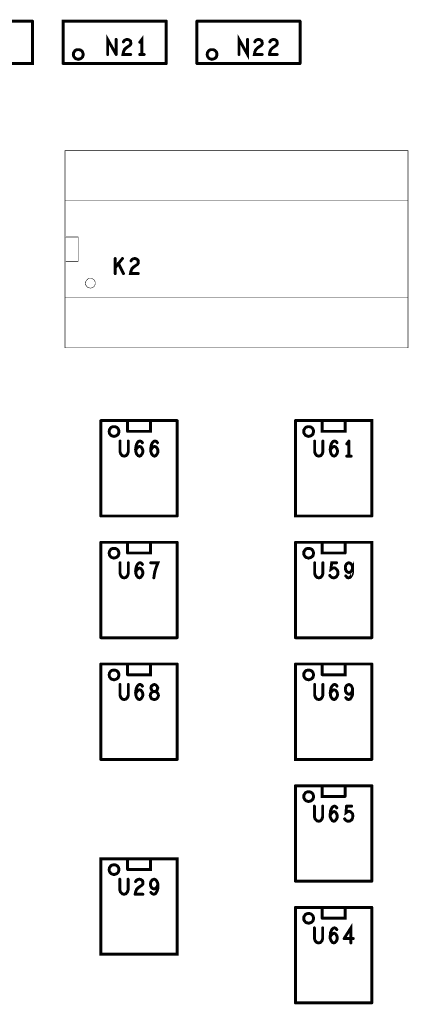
# Model space of a CAD drawing. Extents: x 23.5 to 56.6, y 21.5 to 42.6.
# Tile 12 of 22: x 38.3 to 39.9, y 31.4 to 35.5. Entities that reach past the tile are written whole.
import ezdxf

# ---------------------------------------------------------------- set-up
doc = ezdxf.new("R2010")
doc.units = 0
doc.layers.add('1', color=2, linetype='CONTINUOUS')

msp = doc.modelspace()

# ---------------------------------------------------------------- linework, layer by layer
at = {"layer": '1'}
for points, const_width in [([(37.889, 35.31), (37.889, 35.484), (38.313, 35.484)], 0.012), ([(37.889, 35.31), (38.313, 35.31), (38.313, 35.484)], 0.012), ([(38.439, 35.31), (38.439, 35.484), (38.863, 35.484)], 0.012), ([(38.863, 35.31), (38.863, 35.484)], 0.012), ([(38.989, 35.484), (38.989, 35.31)], 0.012), ([(39.413, 35.484), (38.989, 35.484)], 0.012), ([(39.413, 35.484), (39.413, 35.31)], 0.012), ([(38.657, 35.347), (38.622, 35.409), (38.622, 35.347)], 0.012), ([(38.657, 35.347), (38.657, 35.409)], 0.012), ([(38.703, 35.409), (38.697, 35.408), (38.691, 35.405), (38.687, 35.399)], 0.012), ([(38.698, 35.374), (38.714, 35.385), (38.717, 35.39), (38.717, 35.396), (38.716, 35.402), (38.71, 35.407), (38.703, 35.409)], 0.012), ([(38.754, 35.397), (38.763, 35.409), (38.763, 35.347)], 0.012), ([(39.162, 35.347), (39.162, 35.409), (39.197, 35.347), (39.197, 35.409)], 0.012), ([(39.227, 35.399), (39.231, 35.405), (39.237, 35.408), (39.243, 35.409), (39.25, 35.407), (39.256, 35.402), (39.257, 35.396), (39.257, 35.39), (39.254, 35.385), (39.238, 35.374), (39.231, 35.367), (39.227, 35.357), (39.225, 35.347), (39.257, 35.347)], 0.012), ([(39.289, 35.399), (39.293, 35.405), (39.299, 35.408), (39.305, 35.409)], 0.012), ([(39.293, 35.367), (39.3, 35.374), (39.316, 35.385), (39.319, 35.39), (39.319, 35.396), (39.318, 35.402), (39.312, 35.407), (39.305, 35.409)], 0.012), ([(38.521, 35.347), (38.521, 35.351), (38.52, 35.354), (38.519, 35.357), (38.517, 35.36), (38.514, 35.363), (38.511, 35.365), (38.508, 35.366), (38.505, 35.367), (38.501, 35.367), (38.498, 35.367), (38.494, 35.366), (38.491, 35.365), (38.488, 35.363), (38.486, 35.36), (38.484, 35.357), (38.482, 35.354), (38.482, 35.351), (38.481, 35.347), (38.482, 35.344), (38.482, 35.341), (38.484, 35.337), (38.486, 35.335), (38.488, 35.332), (38.491, 35.33), (38.494, 35.329), (38.498, 35.328), (38.501, 35.327), (38.505, 35.328), (38.508, 35.329), (38.511, 35.33), (38.514, 35.332), (38.517, 35.335), (38.519, 35.337), (38.52, 35.341), (38.521, 35.344), (38.521, 35.347)], 0.012), ([(38.698, 35.374), (38.691, 35.367), (38.687, 35.357), (38.685, 35.347), (38.717, 35.347)], 0.012), ([(39.071, 35.347), (39.071, 35.351), (39.07, 35.354), (39.069, 35.357), (39.067, 35.36), (39.064, 35.363), (39.061, 35.365), (39.058, 35.366), (39.055, 35.367), (39.051, 35.367), (39.048, 35.367), (39.044, 35.366), (39.041, 35.365), (39.038, 35.363), (39.036, 35.36), (39.034, 35.357), (39.032, 35.354), (39.032, 35.351), (39.031, 35.347), (39.032, 35.344), (39.032, 35.341), (39.034, 35.337), (39.036, 35.335), (39.038, 35.332), (39.041, 35.33), (39.044, 35.329), (39.048, 35.328), (39.051, 35.327), (39.055, 35.328), (39.058, 35.329), (39.061, 35.33), (39.064, 35.332), (39.067, 35.335), (39.069, 35.337), (39.07, 35.341), (39.071, 35.344), (39.071, 35.347)], 0.012), ([(39.287, 35.347), (39.289, 35.357), (39.293, 35.367)], 0.012), ([(38.863, 35.31), (38.439, 35.31)], 0.012), ([(38.772, 35.347), (38.754, 35.347)], 0.012), ([(39.413, 35.31), (38.989, 35.31)], 0.012), ([(39.287, 35.347), (39.319, 35.347)], 0.012), ([(38.447, 34.142), (38.447, 34.952), (39.857, 34.952), (39.857, 34.142), (38.447, 34.142)], 0.002), ([(38.447, 34.347), (38.447, 34.747), (39.857, 34.747), (39.857, 34.347), (38.447, 34.347)], 0.002), ([(38.501, 34.497), (38.501, 34.597), (38.451, 34.597)], 0.002), ([(38.653, 34.471), (38.683, 34.509)], 0.012), ([(38.653, 34.509), (38.653, 34.447)], 0.012), ([(38.748, 34.447), (38.716, 34.447), (38.718, 34.457), (38.722, 34.467), (38.729, 34.474), (38.745, 34.485), (38.748, 34.49), (38.748, 34.496), (38.747, 34.502), (38.741, 34.507), (38.734, 34.509), (38.728, 34.508), (38.722, 34.505), (38.718, 34.499)], 0.012), ([(38.451, 34.497), (38.501, 34.497)], 0.002), ([(38.687, 34.447), (38.666, 34.489)], 0.012), ([(38.571, 34.407), (38.571, 34.411), (38.57, 34.414), (38.569, 34.417), (38.567, 34.42), (38.564, 34.423), (38.561, 34.425), (38.558, 34.426), (38.555, 34.427), (38.551, 34.427), (38.548, 34.427), (38.544, 34.426), (38.541, 34.425), (38.538, 34.423), (38.536, 34.42), (38.534, 34.417), (38.532, 34.414), (38.532, 34.411), (38.531, 34.407), (38.532, 34.404), (38.532, 34.401), (38.534, 34.397), (38.536, 34.395), (38.538, 34.392), (38.541, 34.39), (38.544, 34.389), (38.548, 34.388), (38.551, 34.387), (38.555, 34.388), (38.558, 34.389), (38.561, 34.39), (38.564, 34.392), (38.567, 34.395), (38.569, 34.397), (38.57, 34.401), (38.571, 34.404), (38.571, 34.407)], 0.002), ([(38.594, 33.451), (38.594, 33.843)], 0.012), ([(38.594, 33.843), (38.908, 33.843)], 0.012), ([(38.668, 33.798), (38.668, 33.802), (38.667, 33.805), (38.666, 33.808), (38.664, 33.811), (38.661, 33.814), (38.658, 33.816), (38.655, 33.817), (38.652, 33.818), (38.648, 33.818), (38.645, 33.818), (38.641, 33.817), (38.638, 33.816), (38.635, 33.814), (38.633, 33.811), (38.631, 33.808), (38.629, 33.805), (38.629, 33.802), (38.628, 33.798), (38.629, 33.795), (38.629, 33.792), (38.631, 33.788), (38.633, 33.786), (38.635, 33.783), (38.638, 33.781), (38.641, 33.78), (38.645, 33.779), (38.648, 33.778), (38.652, 33.779), (38.655, 33.78), (38.658, 33.781), (38.661, 33.783), (38.664, 33.786), (38.666, 33.788), (38.667, 33.792), (38.668, 33.795), (38.668, 33.798)], 0.012), ([(38.704, 33.799), (38.798, 33.799), (38.798, 33.842)], 0.012), ([(38.704, 33.842), (38.704, 33.799)], 0.012), ([(38.908, 33.843), (38.908, 33.451)], 0.012), ([(39.708, 33.451), (39.394, 33.451), (39.394, 33.843)], 0.012), ([(39.708, 33.451), (39.708, 33.843), (39.394, 33.843)], 0.012), ([(39.468, 33.798), (39.468, 33.802), (39.467, 33.805), (39.466, 33.808), (39.464, 33.811), (39.461, 33.814), (39.458, 33.816), (39.455, 33.817), (39.452, 33.818), (39.448, 33.818), (39.445, 33.818), (39.441, 33.817), (39.438, 33.816), (39.435, 33.814), (39.433, 33.811), (39.431, 33.808), (39.429, 33.805), (39.429, 33.802), (39.428, 33.798), (39.429, 33.795), (39.429, 33.792), (39.431, 33.788), (39.433, 33.786), (39.435, 33.783), (39.438, 33.781), (39.441, 33.78), (39.445, 33.779), (39.448, 33.778), (39.452, 33.779), (39.455, 33.78), (39.458, 33.781), (39.461, 33.783), (39.464, 33.786), (39.466, 33.788), (39.467, 33.792), (39.468, 33.795), (39.468, 33.798)], 0.012), ([(39.504, 33.842), (39.504, 33.799), (39.598, 33.799), (39.598, 33.842)], 0.012), ([(38.673, 33.759), (38.673, 33.715), (38.676, 33.706), (38.682, 33.699), (38.69, 33.697), (38.698, 33.699), (38.704, 33.706)], 0.012), ([(38.707, 33.715), (38.707, 33.759)], 0.012), ([(38.766, 33.711), (38.763, 33.705), (38.758, 33.699), (38.753, 33.697), (38.747, 33.699), (38.741, 33.706), (38.738, 33.715), (38.737, 33.725), (38.739, 33.739), (38.741, 33.746), (38.745, 33.753), (38.75, 33.758), (38.756, 33.759), (38.761, 33.757), (38.765, 33.752)], 0.012), ([(38.759, 33.735), (38.753, 33.737), (38.747, 33.735), (38.743, 33.73), (38.737, 33.723)], 0.012), ([(38.759, 33.735), (38.763, 33.73), (38.766, 33.724), (38.767, 33.717), (38.766, 33.711)], 0.012), ([(38.815, 33.697), (38.809, 33.699), (38.803, 33.706), (38.8, 33.715), (38.799, 33.725), (38.801, 33.739), (38.803, 33.746), (38.807, 33.753), (38.812, 33.758), (38.818, 33.759), (38.823, 33.757), (38.827, 33.752)], 0.012), ([(38.821, 33.735), (38.815, 33.737), (38.809, 33.735), (38.805, 33.73), (38.799, 33.723)], 0.012), ([(38.821, 33.735), (38.825, 33.73), (38.828, 33.724), (38.829, 33.717), (38.828, 33.711), (38.825, 33.705), (38.82, 33.699), (38.815, 33.697)], 0.012), ([(39.473, 33.759), (39.473, 33.715), (39.476, 33.706)], 0.012), ([(39.507, 33.759), (39.507, 33.715), (39.504, 33.706), (39.498, 33.699), (39.49, 33.697), (39.482, 33.699), (39.476, 33.706)], 0.012), ([(39.566, 33.711), (39.563, 33.705), (39.558, 33.699), (39.553, 33.697), (39.547, 33.699), (39.541, 33.706), (39.538, 33.715), (39.537, 33.725), (39.539, 33.739), (39.541, 33.746), (39.545, 33.753), (39.55, 33.758), (39.556, 33.759), (39.561, 33.757), (39.565, 33.752)], 0.012), ([(39.559, 33.735), (39.553, 33.737), (39.547, 33.735), (39.543, 33.73), (39.537, 33.723)], 0.012), ([(39.559, 33.735), (39.563, 33.73), (39.566, 33.724), (39.567, 33.717), (39.566, 33.711)], 0.012), ([(39.605, 33.747), (39.614, 33.759)], 0.012), ([(39.614, 33.759), (39.614, 33.697)], 0.012), ([(38.707, 33.715), (38.704, 33.706)], 0.012), ([(39.623, 33.697), (39.605, 33.697)], 0.012), ([(38.594, 33.451), (38.908, 33.451)], 0.012), ([(38.594, 32.951), (38.594, 33.343)], 0.012), ([(38.594, 33.343), (38.908, 33.343)], 0.012), ([(38.704, 33.299), (38.798, 33.299), (38.798, 33.342)], 0.012), ([(38.704, 33.342), (38.704, 33.299)], 0.012), ([(38.908, 33.343), (38.908, 32.951)], 0.012), ([(39.394, 33.343), (39.394, 32.951)], 0.012), ([(39.708, 32.951), (39.708, 33.343), (39.394, 33.343)], 0.012), ([(39.598, 33.299), (39.504, 33.299), (39.504, 33.342)], 0.012), ([(39.598, 33.299), (39.598, 33.342)], 0.012), ([(38.668, 33.298), (38.668, 33.302), (38.667, 33.305), (38.666, 33.308), (38.664, 33.311), (38.661, 33.314), (38.658, 33.316), (38.655, 33.317), (38.652, 33.318), (38.648, 33.318), (38.645, 33.318), (38.641, 33.317), (38.638, 33.316), (38.635, 33.314), (38.633, 33.311), (38.631, 33.308), (38.629, 33.305), (38.629, 33.302), (38.628, 33.298), (38.629, 33.295), (38.629, 33.292), (38.631, 33.288), (38.633, 33.286), (38.635, 33.283), (38.638, 33.281), (38.641, 33.28), (38.645, 33.279), (38.648, 33.278), (38.652, 33.279), (38.655, 33.28), (38.658, 33.281), (38.661, 33.283), (38.664, 33.286), (38.666, 33.288), (38.667, 33.292), (38.668, 33.295), (38.668, 33.298)], 0.012), ([(39.468, 33.298), (39.468, 33.302), (39.467, 33.305), (39.466, 33.308), (39.464, 33.311), (39.461, 33.314), (39.458, 33.316), (39.455, 33.317), (39.452, 33.318), (39.448, 33.318), (39.445, 33.318), (39.441, 33.317), (39.438, 33.316), (39.435, 33.314), (39.433, 33.311), (39.431, 33.308), (39.429, 33.305), (39.429, 33.302), (39.428, 33.298), (39.429, 33.295), (39.429, 33.292), (39.431, 33.288), (39.433, 33.286), (39.435, 33.283), (39.438, 33.281), (39.441, 33.28), (39.445, 33.279), (39.448, 33.278), (39.452, 33.279), (39.455, 33.28), (39.458, 33.281), (39.461, 33.283), (39.464, 33.286), (39.466, 33.288), (39.467, 33.292), (39.468, 33.295), (39.468, 33.298)], 0.012), ([(38.673, 33.259), (38.673, 33.215), (38.676, 33.206), (38.682, 33.199), (38.69, 33.197), (38.698, 33.199), (38.704, 33.206)], 0.012), ([(38.707, 33.215), (38.707, 33.259)], 0.012), ([(38.765, 33.252), (38.761, 33.257), (38.756, 33.259), (38.75, 33.258), (38.745, 33.253), (38.741, 33.246), (38.739, 33.239), (38.737, 33.225), (38.738, 33.215), (38.741, 33.206), (38.747, 33.199), (38.753, 33.197), (38.758, 33.199), (38.763, 33.205), (38.766, 33.211), (38.767, 33.217), (38.766, 33.224), (38.763, 33.23), (38.759, 33.235), (38.753, 33.237), (38.747, 33.235), (38.743, 33.23), (38.737, 33.223)], 0.012), ([(38.812, 33.197), (38.814, 33.211), (38.816, 33.222), (38.819, 33.232), (38.823, 33.244), (38.829, 33.259), (38.799, 33.259)], 0.012), ([(39.473, 33.259), (39.473, 33.215), (39.476, 33.206), (39.482, 33.199), (39.49, 33.197), (39.498, 33.199), (39.504, 33.206), (39.507, 33.215), (39.507, 33.259)], 0.012), ([(39.559, 33.199), (39.564, 33.204), (39.568, 33.211), (39.569, 33.219), (39.567, 33.227), (39.563, 33.232), (39.558, 33.237), (39.553, 33.238), (39.547, 33.237), (39.54, 33.232), (39.543, 33.259), (39.563, 33.259)], 0.012), ([(39.6, 33.247), (39.599, 33.239)], 0.012), ([(39.6, 33.231), (39.604, 33.224), (39.609, 33.22), (39.614, 33.219), (39.62, 33.221), (39.625, 33.226), (39.629, 33.236), (39.629, 33.224), (39.628, 33.215), (39.624, 33.206), (39.619, 33.199), (39.612, 33.197), (39.606, 33.199), (39.601, 33.205)], 0.012), ([(39.629, 33.236), (39.628, 33.245), (39.624, 33.253), (39.619, 33.257), (39.614, 33.259), (39.608, 33.257), (39.603, 33.253), (39.6, 33.247)], 0.012), ([(38.707, 33.215), (38.704, 33.206)], 0.012), ([(39.559, 33.199), (39.552, 33.197), (39.545, 33.198), (39.54, 33.201), (39.535, 33.207)], 0.012), ([(39.599, 33.239), (39.6, 33.231)], 0.012), ([(38.908, 32.951), (38.594, 32.951)], 0.012), ([(39.394, 32.951), (39.708, 32.951)], 0.012), ([(38.594, 32.451), (38.594, 32.843)], 0.012), ([(38.594, 32.843), (38.908, 32.843)], 0.012), ([(38.704, 32.799), (38.798, 32.799), (38.798, 32.842)], 0.012), ([(38.704, 32.842), (38.704, 32.799)], 0.012), ([(38.908, 32.843), (38.908, 32.451)], 0.012), ([(39.708, 32.451), (39.394, 32.451), (39.394, 32.843)], 0.012), ([(39.394, 32.843), (39.708, 32.843)], 0.012), ([(39.504, 32.799), (39.598, 32.799), (39.598, 32.842)], 0.012), ([(39.504, 32.799), (39.504, 32.842)], 0.012), ([(39.708, 32.843), (39.708, 32.451)], 0.012), ([(38.668, 32.798), (38.668, 32.802), (38.667, 32.805), (38.666, 32.808), (38.664, 32.811), (38.661, 32.814), (38.658, 32.816), (38.655, 32.817), (38.652, 32.818), (38.648, 32.818), (38.645, 32.818), (38.641, 32.817), (38.638, 32.816), (38.635, 32.814), (38.633, 32.811), (38.631, 32.808), (38.629, 32.805), (38.629, 32.802), (38.628, 32.798), (38.629, 32.795), (38.629, 32.792), (38.631, 32.788), (38.633, 32.786), (38.635, 32.783), (38.638, 32.781), (38.641, 32.78), (38.645, 32.779), (38.648, 32.778), (38.652, 32.779), (38.655, 32.78), (38.658, 32.781), (38.661, 32.783), (38.664, 32.786), (38.666, 32.788), (38.667, 32.792), (38.668, 32.795), (38.668, 32.798)], 0.012), ([(39.468, 32.798), (39.468, 32.802), (39.467, 32.805), (39.466, 32.808), (39.464, 32.811), (39.461, 32.814), (39.458, 32.816), (39.455, 32.817), (39.452, 32.818), (39.448, 32.818), (39.445, 32.818), (39.441, 32.817), (39.438, 32.816), (39.435, 32.814), (39.433, 32.811), (39.431, 32.808), (39.429, 32.805), (39.429, 32.802), (39.428, 32.798), (39.429, 32.795), (39.429, 32.792), (39.431, 32.788), (39.433, 32.786), (39.435, 32.783), (39.438, 32.781), (39.441, 32.78), (39.445, 32.779), (39.448, 32.778), (39.452, 32.779), (39.455, 32.78), (39.458, 32.781), (39.461, 32.783), (39.464, 32.786), (39.466, 32.788), (39.467, 32.792), (39.468, 32.795), (39.468, 32.798)], 0.012), ([(38.673, 32.759), (38.673, 32.715), (38.676, 32.706), (38.682, 32.699), (38.69, 32.697), (38.698, 32.699), (38.704, 32.706)], 0.012), ([(38.707, 32.715), (38.707, 32.759)], 0.012), ([(38.766, 32.711), (38.763, 32.705), (38.758, 32.699), (38.753, 32.697), (38.747, 32.699), (38.741, 32.706), (38.738, 32.715), (38.737, 32.725), (38.739, 32.739), (38.741, 32.746), (38.745, 32.753), (38.75, 32.758), (38.756, 32.759), (38.761, 32.757), (38.765, 32.752)], 0.012), ([(38.819, 32.698), (38.814, 32.697), (38.809, 32.698), (38.802, 32.701), (38.799, 32.707), (38.797, 32.714), (38.799, 32.721), (38.803, 32.727), (38.81, 32.73), (38.806, 32.732), (38.802, 32.738), (38.8, 32.745), (38.802, 32.752), (38.808, 32.757), (38.814, 32.759), (38.82, 32.757), (38.825, 32.752), (38.828, 32.745), (38.826, 32.738), (38.822, 32.732), (38.818, 32.73), (38.81, 32.73), (38.818, 32.73), (38.825, 32.727), (38.829, 32.721), (38.831, 32.714), (38.829, 32.707), (38.825, 32.701), (38.819, 32.698)], 0.012), ([(39.507, 32.715), (39.504, 32.706), (39.498, 32.699), (39.49, 32.697), (39.482, 32.699), (39.476, 32.706), (39.473, 32.715), (39.473, 32.759)], 0.012), ([(39.507, 32.759), (39.507, 32.715)], 0.012), ([(39.561, 32.757), (39.556, 32.759), (39.55, 32.758), (39.545, 32.753), (39.541, 32.746), (39.539, 32.739), (39.537, 32.725), (39.538, 32.715), (39.541, 32.706), (39.547, 32.699), (39.553, 32.697), (39.558, 32.699), (39.563, 32.705), (39.566, 32.711), (39.567, 32.717), (39.566, 32.724), (39.563, 32.73), (39.559, 32.735), (39.553, 32.737), (39.547, 32.735), (39.543, 32.73), (39.537, 32.723)], 0.012), ([(39.608, 32.757), (39.614, 32.759), (39.619, 32.757), (39.624, 32.753), (39.628, 32.745), (39.629, 32.736), (39.625, 32.726), (39.62, 32.721), (39.614, 32.719), (39.609, 32.72), (39.604, 32.724), (39.6, 32.731)], 0.012), ([(38.759, 32.735), (38.753, 32.737), (38.747, 32.735), (38.743, 32.73), (38.737, 32.723)], 0.012), ([(38.759, 32.735), (38.763, 32.73), (38.766, 32.724), (38.767, 32.717), (38.766, 32.711)], 0.012), ([(39.561, 32.757), (39.565, 32.752)], 0.012), ([(39.6, 32.747), (39.599, 32.739)], 0.012), ([(39.599, 32.739), (39.6, 32.731)], 0.012), ([(39.608, 32.757), (39.603, 32.753), (39.6, 32.747)], 0.012), ([(39.601, 32.705), (39.606, 32.699), (39.612, 32.697), (39.619, 32.699), (39.624, 32.706), (39.628, 32.715), (39.629, 32.724), (39.629, 32.736)], 0.012), ([(38.707, 32.715), (38.704, 32.706)], 0.012), ([(38.594, 32.451), (38.908, 32.451)], 0.012), ([(39.394, 31.951), (39.394, 32.343)], 0.012), ([(39.708, 32.343), (39.394, 32.343)], 0.012), ([(39.468, 32.298), (39.468, 32.302), (39.467, 32.305), (39.466, 32.308), (39.464, 32.311), (39.461, 32.314), (39.458, 32.316), (39.455, 32.317), (39.452, 32.318), (39.448, 32.318), (39.445, 32.318), (39.441, 32.317), (39.438, 32.316), (39.435, 32.314), (39.433, 32.311), (39.431, 32.308), (39.429, 32.305), (39.429, 32.302), (39.428, 32.298), (39.429, 32.295), (39.429, 32.292), (39.431, 32.288), (39.433, 32.286), (39.435, 32.283), (39.438, 32.281), (39.441, 32.28), (39.445, 32.279), (39.448, 32.278), (39.452, 32.279), (39.455, 32.28), (39.458, 32.281), (39.461, 32.283), (39.464, 32.286), (39.466, 32.288), (39.467, 32.292), (39.468, 32.295), (39.468, 32.298)], 0.012), ([(39.598, 32.299), (39.504, 32.299), (39.504, 32.342)], 0.012), ([(39.598, 32.342), (39.598, 32.299)], 0.012), ([(39.708, 32.343), (39.708, 31.951)], 0.012), ([(39.472, 32.259), (39.472, 32.215), (39.475, 32.206), (39.482, 32.199), (39.489, 32.197), (39.497, 32.199), (39.503, 32.206), (39.506, 32.215), (39.506, 32.259)], 0.012), ([(39.541, 32.246), (39.538, 32.239), (39.537, 32.225), (39.537, 32.215), (39.541, 32.206), (39.546, 32.199), (39.552, 32.197), (39.557, 32.199), (39.562, 32.205), (39.565, 32.211), (39.566, 32.217), (39.565, 32.224), (39.562, 32.23), (39.558, 32.235), (39.553, 32.237), (39.547, 32.235), (39.542, 32.23), (39.537, 32.223)], 0.012), ([(39.541, 32.246), (39.544, 32.253), (39.55, 32.258), (39.555, 32.259), (39.56, 32.257), (39.564, 32.252)], 0.012), ([(39.604, 32.259), (39.602, 32.232), (39.609, 32.237), (39.614, 32.238), (39.619, 32.237), (39.625, 32.232), (39.629, 32.227), (39.63, 32.219), (39.629, 32.211), (39.626, 32.204), (39.62, 32.199), (39.613, 32.197), (39.606, 32.198), (39.601, 32.201)], 0.012), ([(39.604, 32.259), (39.625, 32.259)], 0.012), ([(39.596, 32.207), (39.601, 32.201)], 0.012), ([(38.594, 31.651), (38.594, 32.043), (38.908, 32.043), (38.908, 31.651), (38.594, 31.651)], 0.012), ([(38.704, 31.999), (38.798, 31.999), (38.798, 32.042)], 0.012), ([(38.704, 31.999), (38.704, 32.042)], 0.012), ([(38.668, 31.998), (38.668, 32.002), (38.667, 32.005), (38.666, 32.008), (38.664, 32.011), (38.661, 32.014), (38.658, 32.016), (38.655, 32.017), (38.652, 32.018), (38.648, 32.018), (38.645, 32.018), (38.641, 32.017), (38.638, 32.016), (38.635, 32.014), (38.633, 32.011), (38.631, 32.008), (38.629, 32.005), (38.629, 32.002), (38.628, 31.998), (38.629, 31.995), (38.629, 31.992), (38.631, 31.988), (38.633, 31.986), (38.635, 31.983), (38.638, 31.981), (38.641, 31.98), (38.645, 31.979), (38.648, 31.978), (38.652, 31.979), (38.655, 31.98), (38.658, 31.981), (38.661, 31.983), (38.664, 31.986), (38.666, 31.988), (38.667, 31.992), (38.668, 31.995), (38.668, 31.998)], 0.012), ([(38.682, 31.899), (38.675, 31.906), (38.672, 31.915), (38.672, 31.959)], 0.012), ([(38.706, 31.959), (38.706, 31.915), (38.703, 31.906), (38.697, 31.899), (38.689, 31.897), (38.682, 31.899)], 0.012), ([(38.737, 31.907), (38.741, 31.917), (38.748, 31.924), (38.764, 31.935), (38.767, 31.94), (38.767, 31.946), (38.766, 31.952), (38.76, 31.957), (38.753, 31.959), (38.747, 31.958), (38.741, 31.955), (38.737, 31.949)], 0.012), ([(38.813, 31.959), (38.807, 31.957), (38.803, 31.953), (38.799, 31.947), (38.798, 31.939), (38.799, 31.931), (38.803, 31.924), (38.808, 31.92), (38.813, 31.919), (38.819, 31.921), (38.824, 31.926)], 0.012), ([(38.819, 31.957), (38.813, 31.959)], 0.012), ([(38.819, 31.957), (38.823, 31.953), (38.827, 31.945), (38.829, 31.936), (38.824, 31.926)], 0.012), ([(39.394, 31.951), (39.708, 31.951)], 0.012), ([(38.829, 31.924), (38.827, 31.915), (38.823, 31.906)], 0.012), ([(38.829, 31.924), (38.829, 31.936)], 0.012), ([(38.737, 31.907), (38.735, 31.897)], 0.012), ([(38.735, 31.897), (38.767, 31.897)], 0.012), ([(38.823, 31.906), (38.818, 31.899), (38.812, 31.897), (38.806, 31.899), (38.8, 31.905)], 0.012), ([(39.394, 31.843), (39.394, 31.451)], 0.012), ([(39.708, 31.843), (39.394, 31.843)], 0.012), ([(39.504, 31.799), (39.598, 31.799), (39.598, 31.842)], 0.012), ([(39.504, 31.842), (39.504, 31.799)], 0.012), ([(39.708, 31.843), (39.708, 31.451)], 0.012), ([(39.468, 31.798), (39.468, 31.802), (39.467, 31.805), (39.466, 31.808), (39.464, 31.811), (39.461, 31.814), (39.458, 31.816), (39.455, 31.817), (39.452, 31.818), (39.448, 31.818), (39.445, 31.818), (39.441, 31.817), (39.438, 31.816), (39.435, 31.814), (39.433, 31.811), (39.431, 31.808), (39.429, 31.805), (39.429, 31.802), (39.428, 31.798), (39.429, 31.795), (39.429, 31.792), (39.431, 31.788), (39.433, 31.786), (39.435, 31.783), (39.438, 31.781), (39.441, 31.78), (39.445, 31.779), (39.448, 31.778), (39.452, 31.779), (39.455, 31.78), (39.458, 31.781), (39.461, 31.783), (39.464, 31.786), (39.466, 31.788), (39.467, 31.792), (39.468, 31.795), (39.468, 31.798)], 0.012), ([(39.506, 31.715), (39.503, 31.706), (39.497, 31.699), (39.489, 31.697), (39.482, 31.699), (39.475, 31.706), (39.472, 31.715), (39.472, 31.759)], 0.012), ([(39.506, 31.759), (39.506, 31.715)], 0.012), ([(39.537, 31.725), (39.538, 31.739), (39.541, 31.746), (39.544, 31.753), (39.55, 31.758), (39.555, 31.759), (39.56, 31.757), (39.564, 31.752)], 0.012), ([(39.594, 31.715), (39.622, 31.759), (39.622, 31.697)], 0.012), ([(39.566, 31.717), (39.565, 31.724), (39.562, 31.73), (39.558, 31.735), (39.553, 31.737), (39.547, 31.735), (39.542, 31.73), (39.537, 31.723)], 0.012), ([(39.566, 31.717), (39.565, 31.711), (39.562, 31.705), (39.557, 31.699), (39.552, 31.697), (39.546, 31.699), (39.541, 31.706), (39.537, 31.715), (39.537, 31.725)], 0.012), ([(39.632, 31.715), (39.594, 31.715)], 0.012), ([(39.394, 31.451), (39.708, 31.451)], 0.012)]:
    msp.add_lwpolyline(points, dxfattribs=dict(at, const_width=const_width))
for points, const_width in [([(38.316, 35.484, 1), (38.31, 35.484, 1)], 0.006), ([(38.316, 35.484, 1), (38.31, 35.484, 1)], 0.006), ([(38.866, 35.484, 1), (38.86, 35.484, 1)], 0.006), ([(38.866, 35.484, 1), (38.86, 35.484, 1)], 0.006), ([(38.992, 35.484, 1), (38.986, 35.484, 1)], 0.006), ([(38.992, 35.484, 1), (38.986, 35.484, 1)], 0.006), ([(39.416, 35.484, 1), (39.41, 35.484, 1)], 0.006), ([(39.416, 35.484, 1), (39.41, 35.484, 1)], 0.006), ([(38.66, 35.409, 1), (38.654, 35.409, 1)], 0.006), ([(38.69, 35.399, 1), (38.684, 35.399, 1)], 0.006), ([(38.706, 35.409, 1), (38.7, 35.409, 1)], 0.006), ([(38.706, 35.409, 1), (38.7, 35.409, 1)], 0.006), ([(38.757, 35.397, 1), (38.751, 35.397, 1)], 0.006), ([(39.2, 35.409, 1), (39.194, 35.409, 1)], 0.006), ([(39.23, 35.399, 1), (39.224, 35.399, 1)], 0.006), ([(39.292, 35.399, 1), (39.286, 35.399, 1)], 0.006), ([(39.308, 35.409, 1), (39.302, 35.409, 1)], 0.006), ([(39.308, 35.409, 1), (39.302, 35.409, 1)], 0.006), ([(38.701, 35.374, 1), (38.695, 35.374, 1)], 0.006), ([(38.701, 35.374, 1), (38.695, 35.374, 1)], 0.006), ([(39.296, 35.367, 1), (39.29, 35.367, 1)], 0.006), ([(39.296, 35.367, 1), (39.29, 35.367, 1)], 0.006), ([(38.442, 35.31, 1), (38.436, 35.31, 1)], 0.006), ([(38.442, 35.31, 1), (38.436, 35.31, 1)], 0.006), ([(38.524, 35.347, 1), (38.518, 35.347, 1)], 0.006), ([(38.524, 35.347, 1), (38.518, 35.347, 1)], 0.006), ([(38.625, 35.347, 1), (38.619, 35.347, 1)], 0.006), ([(38.66, 35.347, 1), (38.654, 35.347, 1)], 0.006), ([(38.66, 35.347, 1), (38.654, 35.347, 1)], 0.006), ([(38.72, 35.347, 1), (38.714, 35.347, 1)], 0.006), ([(38.757, 35.347, 1), (38.751, 35.347, 1)], 0.006), ([(38.766, 35.347, 1), (38.76, 35.347, 1)], 0.006), ([(38.775, 35.347, 1), (38.769, 35.347, 1)], 0.006), ([(38.866, 35.31, 1), (38.86, 35.31, 1)], 0.006), ([(38.866, 35.31, 1), (38.86, 35.31, 1)], 0.006), ([(38.992, 35.31, 1), (38.986, 35.31, 1)], 0.006), ([(38.992, 35.31, 1), (38.986, 35.31, 1)], 0.006), ([(39.074, 35.347, 1), (39.068, 35.347, 1)], 0.006), ([(39.074, 35.347, 1), (39.068, 35.347, 1)], 0.006), ([(39.165, 35.347, 1), (39.159, 35.347, 1)], 0.006), ([(39.26, 35.347, 1), (39.254, 35.347, 1)], 0.006), ([(39.29, 35.347, 1), (39.284, 35.347, 1)], 0.006), ([(39.29, 35.347, 1), (39.284, 35.347, 1)], 0.006), ([(39.322, 35.347, 1), (39.316, 35.347, 1)], 0.006), ([(39.416, 35.31, 1), (39.41, 35.31, 1)], 0.006), ([(39.416, 35.31, 1), (39.41, 35.31, 1)], 0.006), ([(38.4515, 34.597, 1), (38.4505, 34.597, 1)], 0.001), ([(38.656, 34.509, 1), (38.65, 34.509, 1)], 0.006), ([(38.686, 34.509, 1), (38.68, 34.509, 1)], 0.006), ([(38.721, 34.499, 1), (38.715, 34.499, 1)], 0.006), ([(38.4515, 34.497, 1), (38.4505, 34.497, 1)], 0.001), ([(38.5015, 34.497, 1), (38.5005, 34.497, 1)], 0.001), ([(38.5015, 34.497, 1), (38.5005, 34.497, 1)], 0.001), ([(38.656, 34.471, 1), (38.65, 34.471, 1)], 0.006), ([(38.669, 34.489, 1), (38.663, 34.489, 1)], 0.006), ([(38.656, 34.447, 1), (38.65, 34.447, 1)], 0.006), ([(38.69, 34.447, 1), (38.684, 34.447, 1)], 0.006), ([(38.751, 34.447, 1), (38.745, 34.447, 1)], 0.006), ([(38.5715, 34.407, 1), (38.5705, 34.407, 1)], 0.001), ([(38.5715, 34.407, 1), (38.5705, 34.407, 1)], 0.001), ([(38.4475, 34.347, 1), (38.4465, 34.347, 1)], 0.001), ([(38.4475, 34.347, 1), (38.4465, 34.347, 1)], 0.001), ([(38.4475, 34.142, 1), (38.4465, 34.142, 1)], 0.001), ([(38.4475, 34.142, 1), (38.4465, 34.142, 1)], 0.001), ([(38.597, 33.843, 1), (38.591, 33.843, 1)], 0.006), ([(38.597, 33.843, 1), (38.591, 33.843, 1)], 0.006), ([(38.707, 33.842, 1), (38.701, 33.842, 1)], 0.006), ([(38.801, 33.842, 1), (38.795, 33.842, 1)], 0.006), ([(38.911, 33.843, 1), (38.905, 33.843, 1)], 0.006), ([(38.911, 33.843, 1), (38.905, 33.843, 1)], 0.006), ([(39.397, 33.843, 1), (39.391, 33.843, 1)], 0.006), ([(39.397, 33.843, 1), (39.391, 33.843, 1)], 0.006), ([(39.507, 33.842, 1), (39.501, 33.842, 1)], 0.006), ([(39.601, 33.842, 1), (39.595, 33.842, 1)], 0.006), ([(38.671, 33.798, 1), (38.665, 33.798, 1)], 0.006), ([(38.671, 33.798, 1), (38.665, 33.798, 1)], 0.006), ([(38.707, 33.799, 1), (38.701, 33.799, 1)], 0.006), ([(38.707, 33.799, 1), (38.701, 33.799, 1)], 0.006), ([(39.471, 33.798, 1), (39.465, 33.798, 1)], 0.006), ([(39.471, 33.798, 1), (39.465, 33.798, 1)], 0.006), ([(38.676, 33.759, 1), (38.67, 33.759, 1)], 0.006), ([(38.71, 33.759, 1), (38.704, 33.759, 1)], 0.006), ([(38.762, 33.735, 1), (38.756, 33.735, 1)], 0.006), ([(38.762, 33.735, 1), (38.756, 33.735, 1)], 0.006), ([(38.768, 33.752, 1), (38.762, 33.752, 1)], 0.006), ([(38.824, 33.735, 1), (38.818, 33.735, 1)], 0.006), ([(38.824, 33.735, 1), (38.818, 33.735, 1)], 0.006), ([(38.83, 33.752, 1), (38.824, 33.752, 1)], 0.006), ([(39.476, 33.759, 1), (39.47, 33.759, 1)], 0.006), ([(39.51, 33.759, 1), (39.504, 33.759, 1)], 0.006), ([(39.562, 33.735, 1), (39.556, 33.735, 1)], 0.006), ([(39.562, 33.735, 1), (39.556, 33.735, 1)], 0.006), ([(39.568, 33.752, 1), (39.562, 33.752, 1)], 0.006), ([(39.608, 33.747, 1), (39.602, 33.747, 1)], 0.006), ([(39.617, 33.759, 1), (39.611, 33.759, 1)], 0.006), ([(39.617, 33.759, 1), (39.611, 33.759, 1)], 0.006), ([(38.707, 33.706, 1), (38.701, 33.706, 1)], 0.006), ([(38.707, 33.706, 1), (38.701, 33.706, 1)], 0.006), ([(38.71, 33.715, 1), (38.704, 33.715, 1)], 0.006), ([(38.71, 33.715, 1), (38.704, 33.715, 1)], 0.006), ([(38.74, 33.723, 1), (38.734, 33.723, 1)], 0.006), ([(38.769, 33.711, 1), (38.763, 33.711, 1)], 0.006), ([(38.769, 33.711, 1), (38.763, 33.711, 1)], 0.006), ([(38.802, 33.723, 1), (38.796, 33.723, 1)], 0.006), ([(38.818, 33.697, 1), (38.812, 33.697, 1)], 0.006), ([(38.818, 33.697, 1), (38.812, 33.697, 1)], 0.006), ([(39.479, 33.706, 1), (39.473, 33.706, 1)], 0.006), ([(39.479, 33.706, 1), (39.473, 33.706, 1)], 0.006), ([(39.54, 33.723, 1), (39.534, 33.723, 1)], 0.006), ([(39.569, 33.711, 1), (39.563, 33.711, 1)], 0.006), ([(39.569, 33.711, 1), (39.563, 33.711, 1)], 0.006), ([(39.608, 33.697, 1), (39.602, 33.697, 1)], 0.006), ([(39.617, 33.697, 1), (39.611, 33.697, 1)], 0.006), ([(39.626, 33.697, 1), (39.62, 33.697, 1)], 0.006), ([(38.597, 33.451, 1), (38.591, 33.451, 1)], 0.006), ([(38.597, 33.451, 1), (38.591, 33.451, 1)], 0.006), ([(38.911, 33.451, 1), (38.905, 33.451, 1)], 0.006), ([(38.911, 33.451, 1), (38.905, 33.451, 1)], 0.006), ([(39.711, 33.451, 1), (39.705, 33.451, 1)], 0.006), ([(39.711, 33.451, 1), (39.705, 33.451, 1)], 0.006), ([(38.597, 33.343, 1), (38.591, 33.343, 1)], 0.006), ([(38.597, 33.343, 1), (38.591, 33.343, 1)], 0.006), ([(38.707, 33.342, 1), (38.701, 33.342, 1)], 0.006), ([(38.801, 33.342, 1), (38.795, 33.342, 1)], 0.006), ([(38.911, 33.343, 1), (38.905, 33.343, 1)], 0.006), ([(38.911, 33.343, 1), (38.905, 33.343, 1)], 0.006), ([(39.397, 33.343, 1), (39.391, 33.343, 1)], 0.006), ([(39.397, 33.343, 1), (39.391, 33.343, 1)], 0.006), ([(39.507, 33.342, 1), (39.501, 33.342, 1)], 0.006), ([(39.601, 33.342, 1), (39.595, 33.342, 1)], 0.006), ([(38.671, 33.298, 1), (38.665, 33.298, 1)], 0.006), ([(38.671, 33.298, 1), (38.665, 33.298, 1)], 0.006), ([(38.707, 33.299, 1), (38.701, 33.299, 1)], 0.006), ([(38.707, 33.299, 1), (38.701, 33.299, 1)], 0.006), ([(39.471, 33.298, 1), (39.465, 33.298, 1)], 0.006), ([(39.471, 33.298, 1), (39.465, 33.298, 1)], 0.006), ([(39.601, 33.299, 1), (39.595, 33.299, 1)], 0.006), ([(39.601, 33.299, 1), (39.595, 33.299, 1)], 0.006), ([(38.676, 33.259, 1), (38.67, 33.259, 1)], 0.006), ([(38.71, 33.259, 1), (38.704, 33.259, 1)], 0.006), ([(38.768, 33.252, 1), (38.762, 33.252, 1)], 0.006), ([(38.802, 33.259, 1), (38.796, 33.259, 1)], 0.006), ([(39.476, 33.259, 1), (39.47, 33.259, 1)], 0.006), ([(39.51, 33.259, 1), (39.504, 33.259, 1)], 0.006), ([(39.566, 33.259, 1), (39.56, 33.259, 1)], 0.006), ([(39.603, 33.247, 1), (39.597, 33.247, 1)], 0.006), ([(39.603, 33.247, 1), (39.597, 33.247, 1)], 0.006), ([(38.707, 33.206, 1), (38.701, 33.206, 1)], 0.006), ([(38.707, 33.206, 1), (38.701, 33.206, 1)], 0.006), ([(38.71, 33.215, 1), (38.704, 33.215, 1)], 0.006), ([(38.71, 33.215, 1), (38.704, 33.215, 1)], 0.006), ([(38.74, 33.223, 1), (38.734, 33.223, 1)], 0.006), ([(39.538, 33.207, 1), (39.532, 33.207, 1)], 0.006), ([(39.602, 33.239, 1), (39.596, 33.239, 1)], 0.006), ([(39.602, 33.239, 1), (39.596, 33.239, 1)], 0.006), ([(39.603, 33.231, 1), (39.597, 33.231, 1)], 0.006), ([(39.603, 33.231, 1), (39.597, 33.231, 1)], 0.006), ([(39.604, 33.205, 1), (39.598, 33.205, 1)], 0.006), ([(39.632, 33.236, 1), (39.626, 33.236, 1)], 0.006), ([(38.815, 33.197, 1), (38.809, 33.197, 1)], 0.006), ([(39.562, 33.199, 1), (39.556, 33.199, 1)], 0.006), ([(39.562, 33.199, 1), (39.556, 33.199, 1)], 0.006), ([(38.597, 32.951, 1), (38.591, 32.951, 1)], 0.006), ([(38.597, 32.951, 1), (38.591, 32.951, 1)], 0.006), ([(38.911, 32.951, 1), (38.905, 32.951, 1)], 0.006), ([(38.911, 32.951, 1), (38.905, 32.951, 1)], 0.006), ([(39.397, 32.951, 1), (39.391, 32.951, 1)], 0.006), ([(39.397, 32.951, 1), (39.391, 32.951, 1)], 0.006), ([(39.711, 32.951, 1), (39.705, 32.951, 1)], 0.006), ([(39.711, 32.951, 1), (39.705, 32.951, 1)], 0.006), ([(38.597, 32.843, 1), (38.591, 32.843, 1)], 0.006), ([(38.597, 32.843, 1), (38.591, 32.843, 1)], 0.006), ([(38.707, 32.842, 1), (38.701, 32.842, 1)], 0.006), ([(38.801, 32.842, 1), (38.795, 32.842, 1)], 0.006), ([(38.911, 32.843, 1), (38.905, 32.843, 1)], 0.006), ([(38.911, 32.843, 1), (38.905, 32.843, 1)], 0.006), ([(39.397, 32.843, 1), (39.391, 32.843, 1)], 0.006), ([(39.397, 32.843, 1), (39.391, 32.843, 1)], 0.006), ([(39.507, 32.842, 1), (39.501, 32.842, 1)], 0.006), ([(39.601, 32.842, 1), (39.595, 32.842, 1)], 0.006), ([(39.711, 32.843, 1), (39.705, 32.843, 1)], 0.006), ([(39.711, 32.843, 1), (39.705, 32.843, 1)], 0.006), ([(38.707, 32.799, 1), (38.701, 32.799, 1)], 0.006), ([(38.707, 32.799, 1), (38.701, 32.799, 1)], 0.006), ([(39.507, 32.799, 1), (39.501, 32.799, 1)], 0.006), ([(39.507, 32.799, 1), (39.501, 32.799, 1)], 0.006), ([(38.671, 32.798, 1), (38.665, 32.798, 1)], 0.006), ([(38.671, 32.798, 1), (38.665, 32.798, 1)], 0.006), ([(38.676, 32.759, 1), (38.67, 32.759, 1)], 0.006), ([(38.71, 32.759, 1), (38.704, 32.759, 1)], 0.006), ([(39.471, 32.798, 1), (39.465, 32.798, 1)], 0.006), ([(39.471, 32.798, 1), (39.465, 32.798, 1)], 0.006), ([(39.476, 32.759, 1), (39.47, 32.759, 1)], 0.006), ([(39.51, 32.759, 1), (39.504, 32.759, 1)], 0.006), ([(38.74, 32.723, 1), (38.734, 32.723, 1)], 0.006), ([(38.762, 32.735, 1), (38.756, 32.735, 1)], 0.006), ([(38.762, 32.735, 1), (38.756, 32.735, 1)], 0.006), ([(38.768, 32.752, 1), (38.762, 32.752, 1)], 0.006), ([(39.54, 32.723, 1), (39.534, 32.723, 1)], 0.006), ([(39.564, 32.757, 1), (39.558, 32.757, 1)], 0.006), ([(39.564, 32.757, 1), (39.558, 32.757, 1)], 0.006), ([(39.568, 32.752, 1), (39.562, 32.752, 1)], 0.006), ([(39.602, 32.739, 1), (39.596, 32.739, 1)], 0.006), ([(39.602, 32.739, 1), (39.596, 32.739, 1)], 0.006), ([(39.603, 32.747, 1), (39.597, 32.747, 1)], 0.006), ([(39.603, 32.747, 1), (39.597, 32.747, 1)], 0.006), ([(39.603, 32.731, 1), (39.597, 32.731, 1)], 0.006), ([(39.603, 32.731, 1), (39.597, 32.731, 1)], 0.006), ([(39.611, 32.757, 1), (39.605, 32.757, 1)], 0.006), ([(39.611, 32.757, 1), (39.605, 32.757, 1)], 0.006), ([(39.632, 32.736, 1), (39.626, 32.736, 1)], 0.006), ([(38.707, 32.706, 1), (38.701, 32.706, 1)], 0.006), ([(38.707, 32.706, 1), (38.701, 32.706, 1)], 0.006), ([(38.71, 32.715, 1), (38.704, 32.715, 1)], 0.006), ([(38.71, 32.715, 1), (38.704, 32.715, 1)], 0.006), ([(38.769, 32.711, 1), (38.763, 32.711, 1)], 0.006), ([(38.769, 32.711, 1), (38.763, 32.711, 1)], 0.006), ([(38.822, 32.698, 1), (38.816, 32.698, 1)], 0.006), ([(38.822, 32.698, 1), (38.816, 32.698, 1)], 0.006), ([(39.51, 32.715, 1), (39.504, 32.715, 1)], 0.006), ([(39.51, 32.715, 1), (39.504, 32.715, 1)], 0.006), ([(39.604, 32.705, 1), (39.598, 32.705, 1)], 0.006), ([(38.597, 32.451, 1), (38.591, 32.451, 1)], 0.006), ([(38.597, 32.451, 1), (38.591, 32.451, 1)], 0.006), ([(38.911, 32.451, 1), (38.905, 32.451, 1)], 0.006), ([(38.911, 32.451, 1), (38.905, 32.451, 1)], 0.006), ([(39.711, 32.451, 1), (39.705, 32.451, 1)], 0.006), ([(39.711, 32.451, 1), (39.705, 32.451, 1)], 0.006), ([(39.397, 32.343, 1), (39.391, 32.343, 1)], 0.006), ([(39.397, 32.343, 1), (39.391, 32.343, 1)], 0.006), ([(39.507, 32.342, 1), (39.501, 32.342, 1)], 0.006), ([(39.601, 32.342, 1), (39.595, 32.342, 1)], 0.006), ([(39.711, 32.343, 1), (39.705, 32.343, 1)], 0.006), ([(39.711, 32.343, 1), (39.705, 32.343, 1)], 0.006), ([(39.471, 32.298, 1), (39.465, 32.298, 1)], 0.006), ([(39.471, 32.298, 1), (39.465, 32.298, 1)], 0.006), ([(39.601, 32.299, 1), (39.595, 32.299, 1)], 0.006), ([(39.601, 32.299, 1), (39.595, 32.299, 1)], 0.006), ([(39.475, 32.259, 1), (39.469, 32.259, 1)], 0.006), ([(39.509, 32.259, 1), (39.503, 32.259, 1)], 0.006), ([(39.544, 32.246, 1), (39.538, 32.246, 1)], 0.006), ([(39.544, 32.246, 1), (39.538, 32.246, 1)], 0.006), ([(39.567, 32.252, 1), (39.561, 32.252, 1)], 0.006), ([(39.607, 32.259, 1), (39.601, 32.259, 1)], 0.006), ([(39.607, 32.259, 1), (39.601, 32.259, 1)], 0.006), ([(39.628, 32.259, 1), (39.622, 32.259, 1)], 0.006), ([(39.54, 32.223, 1), (39.534, 32.223, 1)], 0.006), ([(39.599, 32.207, 1), (39.593, 32.207, 1)], 0.006), ([(39.604, 32.201, 1), (39.598, 32.201, 1)], 0.006), ([(39.604, 32.201, 1), (39.598, 32.201, 1)], 0.006), ([(38.707, 32.042, 1), (38.701, 32.042, 1)], 0.006), ([(38.801, 32.042, 1), (38.795, 32.042, 1)], 0.006), ([(38.671, 31.998, 1), (38.665, 31.998, 1)], 0.006), ([(38.671, 31.998, 1), (38.665, 31.998, 1)], 0.006), ([(38.707, 31.999, 1), (38.701, 31.999, 1)], 0.006), ([(38.707, 31.999, 1), (38.701, 31.999, 1)], 0.006), ([(38.675, 31.959, 1), (38.669, 31.959, 1)], 0.006), ([(38.709, 31.959, 1), (38.703, 31.959, 1)], 0.006), ([(38.816, 31.959, 1), (38.81, 31.959, 1)], 0.006), ([(38.816, 31.959, 1), (38.81, 31.959, 1)], 0.006), ([(38.822, 31.957, 1), (38.816, 31.957, 1)], 0.006), ([(38.822, 31.957, 1), (38.816, 31.957, 1)], 0.006), ([(39.397, 31.951, 1), (39.391, 31.951, 1)], 0.006), ([(39.397, 31.951, 1), (39.391, 31.951, 1)], 0.006), ([(39.711, 31.951, 1), (39.705, 31.951, 1)], 0.006), ([(39.711, 31.951, 1), (39.705, 31.951, 1)], 0.006), ([(38.74, 31.949, 1), (38.734, 31.949, 1)], 0.006), ([(38.827, 31.926, 1), (38.821, 31.926, 1)], 0.006), ([(38.827, 31.926, 1), (38.821, 31.926, 1)], 0.006), ([(38.832, 31.936, 1), (38.826, 31.936, 1)], 0.006), ([(38.832, 31.924, 1), (38.826, 31.924, 1)], 0.006), ([(38.832, 31.924, 1), (38.826, 31.924, 1)], 0.006), ([(38.685, 31.899, 1), (38.679, 31.899, 1)], 0.006), ([(38.685, 31.899, 1), (38.679, 31.899, 1)], 0.006), ([(38.738, 31.897, 1), (38.732, 31.897, 1)], 0.006), ([(38.738, 31.897, 1), (38.732, 31.897, 1)], 0.006), ([(38.74, 31.907, 1), (38.734, 31.907, 1)], 0.006), ([(38.74, 31.907, 1), (38.734, 31.907, 1)], 0.006), ([(38.77, 31.897, 1), (38.764, 31.897, 1)], 0.006), ([(38.803, 31.905, 1), (38.797, 31.905, 1)], 0.006), ([(38.826, 31.906, 1), (38.82, 31.906, 1)], 0.006), ([(38.826, 31.906, 1), (38.82, 31.906, 1)], 0.006), ([(39.397, 31.843, 1), (39.391, 31.843, 1)], 0.006), ([(39.397, 31.843, 1), (39.391, 31.843, 1)], 0.006), ([(39.507, 31.842, 1), (39.501, 31.842, 1)], 0.006), ([(39.601, 31.842, 1), (39.595, 31.842, 1)], 0.006), ([(39.711, 31.843, 1), (39.705, 31.843, 1)], 0.006), ([(39.711, 31.843, 1), (39.705, 31.843, 1)], 0.006), ([(39.471, 31.798, 1), (39.465, 31.798, 1)], 0.006), ([(39.471, 31.798, 1), (39.465, 31.798, 1)], 0.006), ([(39.507, 31.799, 1), (39.501, 31.799, 1)], 0.006), ([(39.507, 31.799, 1), (39.501, 31.799, 1)], 0.006), ([(39.475, 31.759, 1), (39.469, 31.759, 1)], 0.006), ([(39.509, 31.759, 1), (39.503, 31.759, 1)], 0.006), ([(39.567, 31.752, 1), (39.561, 31.752, 1)], 0.006), ([(39.509, 31.715, 1), (39.503, 31.715, 1)], 0.006), ([(39.509, 31.715, 1), (39.503, 31.715, 1)], 0.006), ([(39.54, 31.725, 1), (39.534, 31.725, 1)], 0.006), ([(39.54, 31.725, 1), (39.534, 31.725, 1)], 0.006), ([(39.54, 31.723, 1), (39.534, 31.723, 1)], 0.006), ([(39.569, 31.717, 1), (39.563, 31.717, 1)], 0.006), ([(39.569, 31.717, 1), (39.563, 31.717, 1)], 0.006), ([(39.597, 31.715, 1), (39.591, 31.715, 1)], 0.006), ([(39.597, 31.715, 1), (39.591, 31.715, 1)], 0.006), ([(39.635, 31.715, 1), (39.629, 31.715, 1)], 0.006), ([(39.625, 31.697, 1), (39.619, 31.697, 1)], 0.006), ([(38.597, 31.651, 1), (38.591, 31.651, 1)], 0.006), ([(38.597, 31.651, 1), (38.591, 31.651, 1)], 0.006), ([(39.397, 31.451, 1), (39.391, 31.451, 1)], 0.006), ([(39.397, 31.451, 1), (39.391, 31.451, 1)], 0.006), ([(39.711, 31.451, 1), (39.705, 31.451, 1)], 0.006), ([(39.711, 31.451, 1), (39.705, 31.451, 1)], 0.006)]:
    msp.add_lwpolyline(points, format="xyb", close=True, dxfattribs=dict(at, const_width=const_width))

doc.saveas('drawing.dxf')
